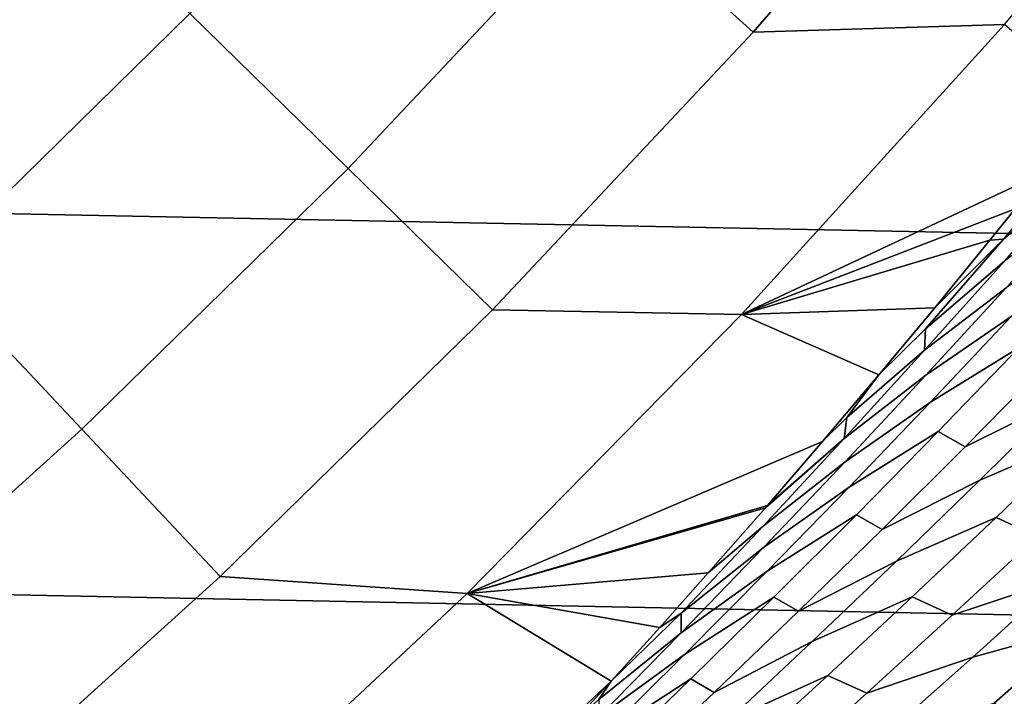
# Model space of a CAD drawing. Header units: metres. Extents: x -32 to 117, y -314 to 32.
# Tile 147 of 256: x 17.39 to 20.15, y -19.42 to -17.52. Entities that reach past the tile are written whole.
import ezdxf

# ---------------------------------------------------------------- set-up
doc = ezdxf.new("R2010")
doc.units = ezdxf.units.M
doc.layers.add('solid_24_501_064_XXX', color=7, linetype='CONTINUOUS')

msp = doc.modelspace()

# ---------------------------------------------------------------- linework, layer by layer
at = {"layer": 'solid_24_501_064_XXX'}
for points in [[(26.88744, -18.256929, -303.5), (-27.591951, -17.173637, -303.5), (-28.252819, -16.063238, -303.5), (27.591951, -17.173637, -303.5)], [(19.447931, -17.558947, 92.171654), (20.147951, -16.75108, 92.171654), (19.711912, -16.388556, 99.382652), (19.02704, -17.178938, 99.382652)], [(20.856493, -16.694187, 84.956604), (20.147951, -16.75108, 92.171654), (19.447931, -17.558947, 92.171654), (20.152769, -17.537249, 84.956604)], [(18.310503, -17.940727, 99.382652), (19.02704, -17.178938, 99.382652), (18.566113, -16.762779, 106.589211), (17.866932, -17.506115, 106.589211)], [(17.138014, -18.220314, 106.589211), (17.866932, -17.506115, 106.589211), (17.384853, -17.033773, 113.790924), (16.675602, -17.728701, 113.790924)], [(26.140261, -19.311563, -303.5), (-26.88744, -18.256929, -303.5), (-27.591951, -17.173637, -303.5), (26.88744, -18.256929, -303.5)], [(18.715542, -18.337587, 92.171654), (19.447931, -17.558947, 92.171654), (19.02704, -17.178938, 99.382652), (18.310503, -17.940727, 99.382652)], [(17.563488, -18.672657, 99.382652), (18.310503, -17.940727, 99.382652), (17.866932, -17.506115, 106.589211), (17.138014, -18.220314, 106.589211)], [(20.152769, -17.537249, 84.956604), (19.447931, -17.558947, 92.171654), (18.715542, -18.337587, 92.171654), (19.414993, -18.350674, 84.956604)], [(20.414225, -17.762262, 79.614601), (20.152769, -17.537249, 84.956604), (19.414993, -18.350674, 84.956604), (20.264519, -17.952044, 79.408524)], [(20.593855, -17.694628, 78.751503), (20.367266, -17.88648, 79.012123), (20.150299, -18.13949, 78.847656), (20.374222, -17.94878, 78.586304)], [(20.150299, -18.13949, 78.847656), (20.367266, -17.88648, 79.012123), (20.183048, -18.053942, 79.296387), (20.112068, -18.141933, 79.198723)], [(17.952002, -19.085707, 92.171654), (18.715542, -18.337587, 92.171654), (18.310503, -17.940727, 99.382652), (17.563488, -18.672657, 99.382652)], [(20.183048, -18.053942, 79.296387), (20.264519, -17.952044, 79.408524), (19.414993, -18.350674, 84.956604)], [(20.374222, -17.94878, 78.586304), (20.150299, -18.13949, 78.847656), (19.931299, -18.390495, 78.681068), (20.152502, -18.200878, 78.418953)], [(20.380447, -18.028545, 78.154823), (20.152502, -18.200878, 78.418953), (19.928738, -18.450911, 78.249481), (20.157396, -18.275675, 77.987068)], [(20.112068, -18.141933, 79.198723), (20.183048, -18.053942, 79.296387), (19.414993, -18.350674, 84.956604)], [(20.395739, -18.114195, 77.725632), (20.157396, -18.275675, 77.987068), (19.932362, -18.520742, 77.817245), (20.171362, -18.356462, 77.557373)], [(19.957228, -18.331419, 78.985756), (20.112068, -18.141933, 79.198723), (19.414993, -18.350674, 84.956604)], [(20.150299, -18.13949, 78.847656), (19.957228, -18.331419, 78.985756), (19.800367, -18.520002, 78.770172), (19.931299, -18.390495, 78.681068)], [(20.150299, -18.13949, 78.847656), (20.112068, -18.141933, 79.198723), (19.957228, -18.331419, 78.985756)], [(19.928738, -18.450911, 78.249481), (20.152502, -18.200878, 78.418953), (19.931299, -18.390495, 78.681068)], [(20.419836, -18.205957, 77.299095), (20.171362, -18.356462, 77.557373), (19.945055, -18.59667, 77.387108), (20.194139, -18.443464, 77.130226)], [(16.787239, -19.373508, 99.382652), (17.563488, -18.672657, 99.382652), (17.138014, -18.220314, 106.589211), (16.380569, -18.904186, 106.589211)], [(25.351879, -20.335474, -303.5), (-26.140261, -19.311563, -303.5), (-26.88744, -18.256929, -303.5), (26.140261, -19.311563, -303.5)], [(20.157396, -18.275675, 77.987068), (19.928738, -18.450911, 78.249481), (19.702974, -18.698868, 78.077911), (19.932362, -18.520742, 77.817245)], [(19.414993, -18.350674, 84.956604), (18.715542, -18.337587, 92.171654), (17.952002, -19.085707, 92.171654), (18.644409, -19.133093, 84.956604)], [(19.800367, -18.520002, 78.770172), (19.957228, -18.331419, 78.985756), (19.414993, -18.350674, 84.956604)], [(19.800367, -18.520002, 78.770172), (19.414993, -18.350674, 84.956604), (18.644409, -19.133093, 84.956604), (19.641878, -18.707199, 78.552544)], [(20.171362, -18.356462, 77.557373), (19.932362, -18.520742, 77.817245), (19.705381, -18.763741, 77.645393), (19.945055, -18.59667, 77.387108)], [(20.546602, -18.354885, 76.495003), (20.274017, -18.487427, 76.742294), (20.042765, -18.721478, 76.569145), (20.316, -18.586367, 76.323051)], [(19.928738, -18.450911, 78.249481), (19.931299, -18.390495, 78.681068), (19.800367, -18.520002, 78.770172), (19.710308, -18.639482, 78.51239)], [(19.702974, -18.698868, 78.077911), (19.928738, -18.450911, 78.249481), (19.710308, -18.639482, 78.51239)], [(20.194139, -18.443464, 77.130226), (19.945055, -18.59667, 77.387108), (19.716862, -18.834808, 77.214867), (19.966572, -18.678911, 76.959427)], [(20.042765, -18.721478, 76.569145), (20.274017, -18.487427, 76.742294), (20.194139, -18.443464, 77.130226), (19.966572, -18.678911, 76.959427)], [(20.594797, -18.468267, 76.077972), (20.316, -18.586367, 76.323051), (20.08358, -18.815733, 76.149239), (20.362923, -18.695179, 75.905151)], [(19.932362, -18.520742, 77.817245), (19.702974, -18.698868, 78.077911), (19.475256, -18.944738, 77.904259), (19.705381, -18.763741, 77.645393)], [(19.710308, -18.639482, 78.51239), (19.800367, -18.520002, 78.770172), (19.641878, -18.707199, 78.552544)], [(19.945055, -18.59667, 77.387108), (19.705381, -18.763741, 77.645393), (19.476503, -19.004658, 77.471527), (19.716862, -18.834808, 77.214867)], [(20.316, -18.586367, 76.323051), (20.042765, -18.721478, 76.569145), (19.809681, -18.953407, 76.394104), (20.08358, -18.815733, 76.149239)], [(19.702974, -18.698868, 78.077911), (19.710308, -18.639482, 78.51239), (19.641878, -18.707199, 78.552544), (19.487661, -18.886219, 78.340942)], [(17.158583, -19.802061, 92.171654), (17.952002, -19.085707, 92.171654), (17.563488, -18.672657, 99.382652), (16.787239, -19.373508, 99.382652)], [(19.966572, -18.678911, 76.959427), (19.716862, -18.834808, 77.214867), (19.486824, -19.070871, 77.040688), (19.737169, -18.912289, 76.786713)], [(19.809681, -18.953407, 76.394104), (20.042765, -18.721478, 76.569145), (19.966572, -18.678911, 76.959427), (19.737169, -18.912289, 76.786713)], [(19.487661, -18.886219, 78.340942), (19.641878, -18.707199, 78.552544), (18.644409, -19.133093, 84.956604)], [(19.702974, -18.698868, 78.077911), (19.48217, -18.892536, 78.333412), (19.321671, -19.075558, 78.113342), (19.475256, -18.944738, 77.904259)], [(19.702974, -18.698868, 78.077911), (19.487661, -18.886219, 78.340942), (19.48217, -18.892536, 78.333412)], [(20.362923, -18.695179, 75.905151), (20.08358, -18.815733, 76.149239), (19.849388, -19.042976, 75.973595), (20.12929, -18.919971, 75.73053)], [(20.245165, -18.973024, 75.362434), (20.482098, -18.74972, 75.539391), (20.362923, -18.695179, 75.905151), (20.12929, -18.919971, 75.73053)], [(19.705381, -18.763741, 77.645393), (19.475256, -18.944738, 77.904259), (19.245626, -19.188517, 77.728561), (19.476503, -19.004658, 77.471527)], [(20.08358, -18.815733, 76.149239), (19.809681, -18.953407, 76.394104), (19.57481, -19.183212, 76.217194), (19.849388, -19.042976, 75.973595)], [(19.716862, -18.834808, 77.214867), (19.476503, -19.004658, 77.471527), (19.245768, -19.243486, 77.295677), (19.486824, -19.070871, 77.040688)], [(19.48217, -18.892536, 78.333412), (19.487661, -18.886219, 78.340942), (18.644409, -19.133093, 84.956604)], [(19.321671, -19.075558, 78.113342), (19.48217, -18.892536, 78.333412), (18.644409, -19.133093, 84.956604)], [(20.541821, -18.876247, 75.128105), (20.245165, -18.973024, 75.362434), (20.006523, -19.194153, 75.183731), (20.303686, -19.095083, 74.950134)], [(19.737169, -18.912289, 76.786713), (19.486824, -19.070871, 77.040688), (19.254984, -19.30485, 76.864594), (19.50598, -19.143591, 76.612122)], [(19.57481, -19.183212, 76.217194), (19.809681, -18.953407, 76.394104), (19.737169, -18.912289, 76.786713), (19.50598, -19.143591, 76.612122)], [(20.12929, -18.919971, 75.73053), (19.849388, -19.042976, 75.973595), (19.613466, -19.268093, 75.796158), (19.893938, -19.142637, 75.554153)], [(20.006523, -19.194153, 75.183731), (20.245165, -18.973024, 75.362434), (20.12929, -18.919971, 75.73053), (19.893938, -19.142637, 75.554153)], [(19.245626, -19.188517, 77.728561), (19.475256, -18.944738, 77.904259), (19.321671, -19.075558, 78.113342), (19.185331, -19.228556, 77.926468)], [(19.245768, -19.243486, 77.295677), (19.476503, -19.004658, 77.471527), (19.245626, -19.188517, 77.728561)], [(20.604376, -19.013756, 74.718307), (20.303686, -19.095083, 74.950134), (20.0639, -19.311737, 74.770493), (20.364988, -19.228228, 74.539192)], [(19.849388, -19.042976, 75.973595), (19.57481, -19.183212, 76.217194), (19.338196, -19.410885, 76.038445), (19.613466, -19.268093, 75.796158)], [(18.644409, -19.133093, 84.956604), (17.952002, -19.085707, 92.171654), (17.158583, -19.802061, 92.171654), (17.842319, -19.883179, 84.956604)], [(19.185331, -19.228556, 77.926468), (19.321671, -19.075558, 78.113342), (18.644409, -19.133093, 84.956604)], [(19.486824, -19.070871, 77.040688), (19.245768, -19.243486, 77.295677), (19.013216, -19.480219, 77.117874), (19.254984, -19.30485, 76.864594)], [(20.303686, -19.095083, 74.950134), (20.006523, -19.194153, 75.183731), (19.766212, -19.413101, 75.003311), (20.0639, -19.311737, 74.770493)], [(19.049011, -19.379316, 77.739639), (18.644409, -19.133093, 84.956604), (17.842319, -19.883179, 84.956604), (18.235788, -20.146572, 77.737923)], [(19.049011, -19.379316, 77.739639), (19.185331, -19.228556, 77.926468), (18.644409, -19.133093, 84.956604)], [(19.50598, -19.143591, 76.612122), (19.254984, -19.30485, 76.864594), (19.021381, -19.536734, 76.6866), (19.273041, -19.372812, 76.435677)], [(19.338196, -19.410885, 76.038445), (19.57481, -19.183212, 76.217194), (19.50598, -19.143591, 76.612122), (19.273041, -19.372812, 76.435677)], [(19.893938, -19.142637, 75.554153), (19.613466, -19.268093, 75.796158), (19.375854, -19.491077, 75.616943), (19.656912, -19.363173, 75.37603)], [(19.766212, -19.413101, 75.003311), (20.006523, -19.194153, 75.183731), (19.893938, -19.142637, 75.554153), (19.656912, -19.363173, 75.37603)], [(19.245768, -19.243486, 77.295677), (19.245626, -19.188517, 77.728561), (19.049011, -19.379316, 77.739639), (19.014128, -19.430191, 77.55085)], [(19.245626, -19.188517, 77.728561), (19.185331, -19.228556, 77.926468), (19.049011, -19.379316, 77.739639)], [(20.364988, -19.228228, 74.539192), (20.0639, -19.311737, 74.770493), (19.822504, -19.526205, 74.589195), (20.124006, -19.440506, 74.358452)], [(20.265619, -19.512794, 74.007401), (20.509666, -19.302059, 74.190613), (20.364988, -19.228228, 74.539192), (20.124006, -19.440506, 74.358452)], [(19.013216, -19.480219, 77.117874), (19.245768, -19.243486, 77.295677), (19.014128, -19.430191, 77.55085)], [(19.613466, -19.268093, 75.796158), (19.338196, -19.410885, 76.038445), (19.09988, -19.636417, 75.85788), (19.375854, -19.491077, 75.616943)], [(24.523338, -21.327351, -303.5), (-25.351879, -20.335474, -303.5), (-26.140261, -19.311563, -303.5), (25.351879, -20.335474, -303.5)], [(19.254984, -19.30485, 76.864594), (19.013216, -19.480219, 77.117874), (18.778893, -19.714844, 76.938148), (19.021381, -19.536734, 76.6866)], [(20.0639, -19.311737, 74.770493), (19.766212, -19.413101, 75.003311), (19.524277, -19.629866, 74.821205), (19.822504, -19.526205, 74.589195)], [(19.656912, -19.363173, 75.37603), (19.375854, -19.491077, 75.616943), (19.136593, -19.711926, 75.435982), (19.418251, -19.581575, 75.196205)], [(19.524277, -19.629866, 74.821205), (19.766212, -19.413101, 75.003311), (19.656912, -19.363173, 75.37603), (19.418251, -19.581575, 75.196205)], [(18.943607, -19.494417, 77.595009), (19.049011, -19.379316, 77.739639), (18.235788, -20.146572, 77.737923)], [(19.273041, -19.372812, 76.435677), (19.021381, -19.536734, 76.6866), (18.78606, -19.76652, 76.506752), (19.038393, -19.599943, 76.257408)], [(19.014128, -19.430191, 77.55085), (19.049011, -19.379316, 77.739639), (18.943607, -19.494417, 77.595009)], [(19.09988, -19.636417, 75.85788), (19.338196, -19.410885, 76.038445), (19.273041, -19.372812, 76.435677), (19.038393, -19.599943, 76.257408)]]:
    msp.add_3dface(points, dxfattribs=at)

doc.saveas('drawing.dxf')
